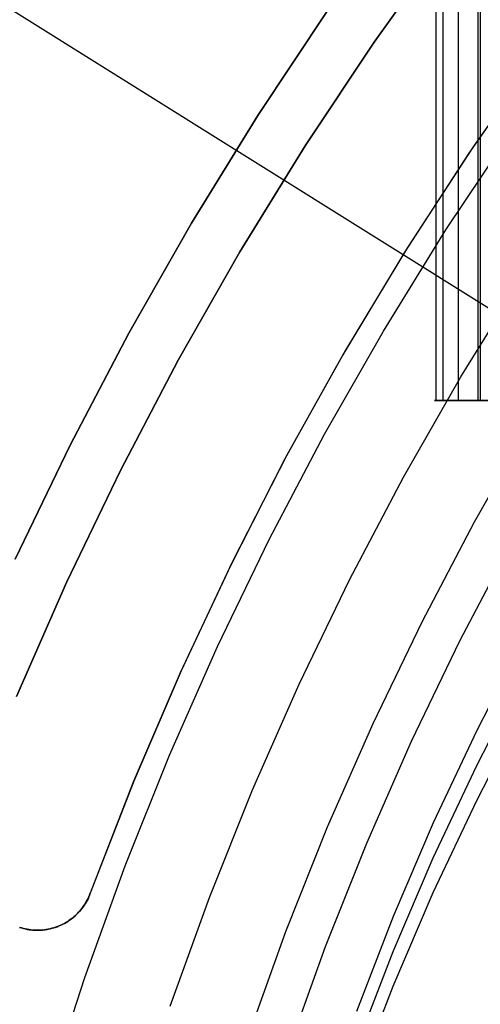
# Model space of a CAD drawing. Header units: millimetres. Extents: x 6038 to 7358, y -8545 to -7225.
# Tile 88 of 256: x 6639.35 to 6647.53, y -7865.38 to -7847.91. Entities that reach past the tile are written whole.
import ezdxf

# ---------------------------------------------------------------- set-up
doc = ezdxf.new("R2010")
doc.units = ezdxf.units.MM
doc.layers.add('color', color=7, linetype='Continuous')
doc.layers.add('luz', color=7, linetype='Continuous')

msp = doc.modelspace()

# ---------------------------------------------------------------- linework, layer by layer
at = {"color": 7, "true_color": 0xffffff}
for p, q in [((6646.744, -7224.667, 55.905), (6646.744, -7854.667, 55.905)), ((6646.744, -7224.667, 55.905), (6646.744, -7854.667, 55.905)), ((6646.87, -7854.667, 56.66), (6646.87, -7224.667, 56.66)), ((6647.138, -7224.667, 54.2), (6647.138, -7854.667, 54.2)), ((6647.493, -7854.667, 57.105), (6647.493, -7224.667, 57.105)), ((6647.493, -7854.667, 57.105), (6647.493, -7224.667, 57.105)), ((6647.531, -7224.667, 52.495), (6647.531, -7854.667, 52.495)), ((6647.531, -7224.667, 52.495), (6647.531, -7854.667, 52.495)), ((6646.932, -7846.514, 231.716), (6645.645, -7848.31, 231.716)), ((6645.645, -7848.31, 259.6), (6646.932, -7846.514, 259.6)), ((6646.932, -7846.514, 231.716), (6645.645, -7848.31, 231.716)), ((6646.932, -7846.514, 245.658), (6645.645, -7848.31, 245.658)), ((6645.645, -7848.31, 259.6), (6646.932, -7846.514, 259.6)), ((6643.58, -7849.611, 259.6), (6644.822, -7847.742, 259.6)), ((6644.822, -7847.742, 231.716), (6643.58, -7849.611, 231.716)), ((6644.822, -7847.742, 245.658), (6643.58, -7849.611, 245.658)), ((6644.822, -7847.742, 231.716), (6643.58, -7849.611, 231.716)), ((6643.58, -7849.611, 259.6), (6644.822, -7847.742, 259.6)), ((6645.645, -7848.31, 231.716), (6644.422, -7850.15, 231.716)), ((6644.422, -7850.15, 259.6), (6645.645, -7848.31, 259.6)), ((6645.645, -7848.31, 231.716), (6644.422, -7850.15, 231.716)), ((6645.645, -7848.31, 245.658), (6644.422, -7850.15, 245.658)), ((6644.422, -7850.15, 259.6), (6645.645, -7848.31, 259.6)), ((6642.402, -7851.521, 259.6), (6643.58, -7849.611, 259.6)), ((6643.58, -7849.611, 231.716), (6642.402, -7851.521, 231.716)), ((6643.58, -7849.611, 245.658), (6642.402, -7851.521, 245.658)), ((6643.58, -7849.611, 231.716), (6642.402, -7851.521, 231.716)), ((6642.402, -7851.521, 259.6), (6643.58, -7849.611, 259.6)), ((6644.422, -7850.15, 231.716), (6643.263, -7852.031, 231.716)), ((6643.263, -7852.031, 259.6), (6644.422, -7850.15, 259.6)), ((6644.422, -7850.15, 231.716), (6643.263, -7852.031, 231.716)), ((6644.422, -7850.15, 245.658), (6643.263, -7852.031, 245.658)), ((6643.263, -7852.031, 259.6), (6644.422, -7850.15, 259.6)), ((6641.292, -7853.471, 259.6), (6642.402, -7851.521, 259.6)), ((6642.402, -7851.521, 231.716), (6641.292, -7853.471, 231.716)), ((6642.402, -7851.521, 245.658), (6641.292, -7853.471, 245.658)), ((6642.402, -7851.521, 231.716), (6641.292, -7853.471, 231.716)), ((6641.292, -7853.471, 259.6), (6642.402, -7851.521, 259.6)), ((6643.263, -7852.031, 231.716), (6642.169, -7853.951, 231.716)), ((6642.169, -7853.951, 259.6), (6643.263, -7852.031, 259.6)), ((6643.263, -7852.031, 231.716), (6642.169, -7853.951, 231.716)), ((6643.263, -7852.031, 245.658), (6642.169, -7853.951, 245.658)), ((6642.169, -7853.951, 259.6), (6643.263, -7852.031, 259.6)), ((6640.249, -7855.457, 259.6), (6641.292, -7853.471, 259.6)), ((6641.292, -7853.471, 231.716), (6640.249, -7855.457, 231.716)), ((6641.292, -7853.471, 245.658), (6640.249, -7855.457, 245.658)), ((6641.292, -7853.471, 231.716), (6640.249, -7855.457, 231.716)), ((6640.249, -7855.457, 259.6), (6641.292, -7853.471, 259.6)), ((6642.169, -7853.951, 231.716), (6641.142, -7855.907, 231.716)), ((6641.142, -7855.907, 259.6), (6642.169, -7853.951, 259.6)), ((6642.169, -7853.951, 231.716), (6641.142, -7855.907, 231.716)), ((6642.169, -7853.951, 245.658), (6641.142, -7855.907, 245.658)), ((6641.142, -7855.907, 259.6), (6642.169, -7853.951, 259.6)), ((6646.719, -7854.667, 56.108), (6646.718, -7854.667, 56.143)), ((6646.718, -7854.667, 56.143), (6646.719, -7854.667, 56.177)), ((6646.719, -7854.667, 56.108), (6646.718, -7854.667, 56.143)), ((6646.718, -7854.667, 56.143), (6646.719, -7854.667, 56.177)), ((6646.72, -7854.667, 56.074), (6646.719, -7854.667, 56.108)), ((6646.719, -7854.667, 56.177), (6646.722, -7854.667, 56.211)), ((6646.72, -7854.667, 56.074), (6646.719, -7854.667, 56.108)), ((6646.719, -7854.667, 56.177), (6646.722, -7854.667, 56.211)), ((6646.722, -7854.667, 56.04), (6646.72, -7854.667, 56.074)), ((6646.722, -7854.667, 56.04), (6646.72, -7854.667, 56.074)), ((6646.726, -7854.667, 56.006), (6646.722, -7854.667, 56.04)), ((6646.722, -7854.667, 56.211), (6646.725, -7854.667, 56.245)), ((6646.726, -7854.667, 56.006), (6646.722, -7854.667, 56.04)), ((6646.722, -7854.667, 56.211), (6646.725, -7854.667, 56.245)), ((6646.725, -7854.667, 56.245), (6646.729, -7854.667, 56.279)), ((6646.725, -7854.667, 56.245), (6646.729, -7854.667, 56.279)), ((6646.731, -7854.667, 55.972), (6646.726, -7854.667, 56.006)), ((6646.731, -7854.667, 55.972), (6646.726, -7854.667, 56.006)), ((6646.729, -7854.667, 56.279), (6646.735, -7854.667, 56.312)), ((6646.729, -7854.667, 56.279), (6646.735, -7854.667, 56.312)), ((6646.737, -7854.667, 55.939), (6646.731, -7854.667, 55.972)), ((6646.737, -7854.667, 55.939), (6646.731, -7854.667, 55.972)), ((6646.735, -7854.667, 56.312), (6646.742, -7854.667, 56.346)), ((6646.735, -7854.667, 56.312), (6646.742, -7854.667, 56.346)), ((6646.744, -7854.667, 55.905), (6646.737, -7854.667, 55.939)), ((6646.744, -7854.667, 55.905), (6646.737, -7854.667, 55.939)), ((6646.742, -7854.667, 56.346), (6646.75, -7854.667, 56.379)), ((6646.742, -7854.667, 56.346), (6646.75, -7854.667, 56.379)), ((6647.531, -7854.667, 52.495), (6646.744, -7854.667, 55.905)), ((6647.531, -7854.667, 52.495), (6646.744, -7854.667, 55.905)), ((6646.75, -7854.667, 56.379), (6646.759, -7854.667, 56.412)), ((6646.75, -7854.667, 56.379), (6646.759, -7854.667, 56.412)), ((6646.759, -7854.667, 56.412), (6646.769, -7854.667, 56.444)), ((6646.759, -7854.667, 56.412), (6646.769, -7854.667, 56.444)), ((6646.769, -7854.667, 56.444), (6646.78, -7854.667, 56.477)), ((6646.769, -7854.667, 56.444), (6646.78, -7854.667, 56.477)), ((6646.78, -7854.667, 56.477), (6646.793, -7854.667, 56.509)), ((6646.78, -7854.667, 56.477), (6646.793, -7854.667, 56.509)), ((6646.793, -7854.667, 56.509), (6646.806, -7854.667, 56.54)), ((6646.793, -7854.667, 56.509), (6646.806, -7854.667, 56.54)), ((6646.806, -7854.667, 56.54), (6646.821, -7854.667, 56.571)), ((6646.806, -7854.667, 56.54), (6646.821, -7854.667, 56.571)), ((6646.821, -7854.667, 56.571), (6646.836, -7854.667, 56.601)), ((6646.821, -7854.667, 56.571), (6646.836, -7854.667, 56.601)), ((6646.836, -7854.667, 56.601), (6646.853, -7854.667, 56.631)), ((6646.836, -7854.667, 56.601), (6646.853, -7854.667, 56.631)), ((6646.853, -7854.667, 56.631), (6646.87, -7854.667, 56.66)), ((6646.853, -7854.667, 56.631), (6646.87, -7854.667, 56.66)), ((6646.87, -7854.667, 56.66), (6646.889, -7854.667, 56.689)), ((6646.87, -7854.667, 56.66), (6646.889, -7854.667, 56.689)), ((6646.889, -7854.667, 56.689), (6646.908, -7854.667, 56.717)), ((6646.889, -7854.667, 56.689), (6646.908, -7854.667, 56.717)), ((6646.908, -7854.667, 56.717), (6646.929, -7854.667, 56.744)), ((6646.908, -7854.667, 56.717), (6646.929, -7854.667, 56.744)), ((6646.929, -7854.667, 56.744), (6646.95, -7854.667, 56.771)), ((6646.929, -7854.667, 56.744), (6646.95, -7854.667, 56.771)), ((6654.455, -7854.667, 55.023), (6646.948, -7854.667, 55.023)), ((6646.95, -7854.667, 56.771), (6646.973, -7854.667, 56.797)), ((6646.95, -7854.667, 56.771), (6646.973, -7854.667, 56.797)), ((6646.973, -7854.667, 56.797), (6646.996, -7854.667, 56.822)), ((6646.973, -7854.667, 56.797), (6646.996, -7854.667, 56.822)), ((6646.996, -7854.667, 56.822), (6647.02, -7854.667, 56.846)), ((6646.996, -7854.667, 56.822), (6647.02, -7854.667, 56.846)), ((6647.02, -7854.667, 56.846), (6647.045, -7854.667, 56.869)), ((6647.02, -7854.667, 56.846), (6647.045, -7854.667, 56.869)), ((6647.045, -7854.667, 56.869), (6647.07, -7854.667, 56.892)), ((6647.045, -7854.667, 56.869), (6647.07, -7854.667, 56.892)), ((6647.07, -7854.667, 56.892), (6647.097, -7854.667, 56.914)), ((6647.07, -7854.667, 56.892), (6647.097, -7854.667, 56.914)), ((6647.097, -7854.667, 56.914), (6647.124, -7854.667, 56.934)), ((6647.097, -7854.667, 56.914), (6647.124, -7854.667, 56.934)), ((6647.124, -7854.667, 56.934), (6647.152, -7854.667, 56.954)), ((6647.124, -7854.667, 56.934), (6647.152, -7854.667, 56.954)), ((6647.152, -7854.667, 56.954), (6647.18, -7854.667, 56.973)), ((6647.152, -7854.667, 56.954), (6647.18, -7854.667, 56.973)), ((6647.18, -7854.667, 56.973), (6647.209, -7854.667, 56.991)), ((6647.18, -7854.667, 56.973), (6647.209, -7854.667, 56.991)), ((6647.209, -7854.667, 56.991), (6647.239, -7854.667, 57.008)), ((6647.209, -7854.667, 56.991), (6647.239, -7854.667, 57.008)), ((6647.239, -7854.667, 57.008), (6647.269, -7854.667, 57.024)), ((6647.239, -7854.667, 57.008), (6647.269, -7854.667, 57.024)), ((6647.269, -7854.667, 57.024), (6647.3, -7854.667, 57.039)), ((6647.269, -7854.667, 57.024), (6647.3, -7854.667, 57.039)), ((6647.3, -7854.667, 57.039), (6647.331, -7854.667, 57.052)), ((6647.3, -7854.667, 57.039), (6647.331, -7854.667, 57.052)), ((6647.331, -7854.667, 57.052), (6647.363, -7854.667, 57.065)), ((6647.331, -7854.667, 57.052), (6647.363, -7854.667, 57.065)), ((6647.363, -7854.667, 57.065), (6647.395, -7854.667, 57.077)), ((6647.363, -7854.667, 57.065), (6647.395, -7854.667, 57.077)), ((6647.395, -7854.667, 57.077), (6647.427, -7854.667, 57.087)), ((6647.395, -7854.667, 57.077), (6647.427, -7854.667, 57.087)), ((6647.427, -7854.667, 57.087), (6647.46, -7854.667, 57.097)), ((6647.427, -7854.667, 57.087), (6647.46, -7854.667, 57.097)), ((6647.46, -7854.667, 57.097), (6647.493, -7854.667, 57.105)), ((6647.46, -7854.667, 57.097), (6647.493, -7854.667, 57.105)), ((6647.493, -7854.667, 57.105), (6653.646, -7854.667, 58.525)), ((6647.493, -7854.667, 57.105), (6653.646, -7854.667, 58.525)), ((6647.54, -7854.667, 52.462), (6647.531, -7854.667, 52.495)), ((6647.54, -7854.667, 52.462), (6647.531, -7854.667, 52.495)), ((6648.413, -7855.084, 211.366), (6647.421, -7856.824, 211.366)), ((6639.275, -7857.479, 259.6), (6640.249, -7855.457, 259.6)), ((6640.249, -7855.457, 231.716), (6639.275, -7857.479, 231.716)), ((6640.249, -7855.457, 245.658), (6639.275, -7857.479, 245.658)), ((6640.249, -7855.457, 231.716), (6639.275, -7857.479, 231.716)), ((6639.275, -7857.479, 259.6), (6640.249, -7855.457, 259.6)), ((6641.142, -7855.907, 231.716), (6640.184, -7857.897, 231.716)), ((6640.184, -7857.897, 259.6), (6641.142, -7855.907, 259.6)), ((6641.142, -7855.907, 231.716), (6640.184, -7857.897, 231.716)), ((6641.142, -7855.907, 245.658), (6640.184, -7857.897, 245.658)), ((6640.184, -7857.897, 259.6), (6641.142, -7855.907, 259.6)), ((6647.421, -7856.824, 211.366), (6646.49, -7858.597, 211.366)), ((6648.08, -7857.184, 212.03), (6647.162, -7858.935, 212.03)), ((6640.184, -7857.897, 231.716), (6639.294, -7859.92, 231.716)), ((6639.294, -7859.92, 259.6), (6640.184, -7857.897, 259.6)), ((6640.184, -7857.897, 231.716), (6639.294, -7859.92, 231.716)), ((6640.184, -7857.897, 245.658), (6639.294, -7859.92, 245.658)), ((6639.294, -7859.92, 259.6), (6640.184, -7857.897, 259.6)), ((6646.49, -7858.597, 211.366), (6645.622, -7860.401, 211.366)), ((6647.162, -7858.935, 212.03), (6646.304, -7860.716, 212.03)), ((6648.293, -7858.912, 69.139), (6647.467, -7860.522, 68.768)), ((6648.293, -7858.912, 69.139), (6647.467, -7860.522, 68.768)), ((6647.467, -7861.141, 71.447), (6648.293, -7859.531, 71.819)), ((6647.467, -7861.76, 74.127), (6648.293, -7860.15, 74.498)), ((6647.467, -7861.76, 74.127), (6648.293, -7860.15, 74.498)), ((6645.622, -7860.401, 211.366), (6644.815, -7862.235, 211.366)), ((6647.467, -7860.522, 68.768), (6646.697, -7862.159, 68.39)), ((6647.467, -7860.522, 68.768), (6646.697, -7862.159, 68.39)), ((6646.304, -7860.716, 212.03), (6645.508, -7862.525, 212.03)), ((6646.697, -7862.778, 71.069), (6647.467, -7861.141, 71.447)), ((6646.697, -7863.396, 73.749), (6647.467, -7861.76, 74.127)), ((6646.697, -7863.396, 73.749), (6647.467, -7861.76, 74.127)), ((6646.697, -7862.159, 68.39), (6645.986, -7863.821, 68.006)), ((6646.697, -7862.159, 68.39), (6645.986, -7863.821, 68.006)), ((6644.815, -7862.235, 211.366), (6644.073, -7864.095, 211.366)), ((6645.508, -7862.525, 212.03), (6644.775, -7864.361, 212.03)), ((6645.986, -7864.439, 70.686), (6646.697, -7862.778, 71.069)), ((6645.986, -7865.058, 73.365), (6646.697, -7863.396, 73.749)), ((6645.986, -7865.058, 73.365), (6646.697, -7863.396, 73.749)), ((6645.986, -7863.821, 68.006), (6645.334, -7865.505, 67.617)), ((6645.986, -7863.821, 68.006), (6645.334, -7865.505, 67.617)), ((6644.073, -7864.095, 211.366), (6643.395, -7865.979, 211.366)), ((6644.775, -7864.361, 212.03), (6644.106, -7866.221, 212.03)), ((6645.334, -7866.124, 70.297), (6645.986, -7864.439, 70.686)), ((6645.334, -7866.742, 72.976), (6645.986, -7865.058, 73.365)), ((6645.334, -7866.742, 72.976), (6645.986, -7865.058, 73.365))]:
    msp.add_line(p, q, dxfattribs=at)
at = {"layer": 'color', "color": 254, "true_color": 0xcad1ee}
for p, q in [((6648.542, -7848.546, 28.2), (6647.33, -7850.277, 28.2)), ((6648.542, -7848.546, 29.25), (6647.33, -7850.277, 29.25)), ((6648.542, -7848.546, 28.2), (6647.33, -7850.277, 28.2)), ((6648.63, -7848.423, 30.3), (6647.404, -7850.167, 30.3)), ((6648.63, -7848.423, 30.3), (6647.404, -7850.167, 30.3)), ((6646.92, -7851.642, 26.2), (6648.09, -7849.888, 26.2)), ((6646.92, -7851.642, 26.2), (6648.09, -7849.888, 26.2)), ((6647.33, -7850.277, 28.2), (6646.179, -7852.048, 28.2)), ((6647.33, -7850.277, 29.25), (6646.179, -7852.048, 29.25)), ((6647.33, -7850.277, 28.2), (6646.179, -7852.048, 28.2)), ((6647.404, -7850.167, 30.3), (6646.239, -7851.952, 30.3)), ((6647.404, -7850.167, 30.3), (6646.239, -7851.952, 30.3)), ((6645.811, -7853.436, 26.2), (6646.92, -7851.642, 26.2)), ((6645.811, -7853.436, 26.2), (6646.92, -7851.642, 26.2)), ((6646.179, -7852.048, 28.2), (6645.09, -7853.858, 28.2)), ((6646.179, -7852.048, 29.25), (6645.09, -7853.858, 29.25)), ((6646.179, -7852.048, 28.2), (6645.09, -7853.858, 28.2)), ((6646.239, -7851.952, 30.3), (6645.137, -7853.776, 30.3)), ((6646.239, -7851.952, 30.3), (6645.137, -7853.776, 30.3)), ((6647.187, -7854.246, 26.2), (6648.267, -7852.499, 26.2)), ((6647.187, -7854.246, 28.2), (6648.267, -7852.499, 28.2)), ((6647.187, -7854.246, 26.2), (6648.267, -7852.499, 26.2)), ((6647.187, -7854.246, 27.2), (6648.267, -7852.499, 27.2)), ((6647.187, -7854.246, 28.2), (6648.267, -7852.499, 28.2)), ((6644.764, -7855.267, 26.2), (6645.811, -7853.436, 26.2)), ((6644.764, -7855.267, 26.2), (6645.811, -7853.436, 26.2)), ((6645.137, -7853.776, 30.3), (6644.098, -7855.638, 30.3)), ((6645.137, -7853.776, 30.3), (6644.098, -7855.638, 30.3)), ((6645.09, -7853.858, 28.2), (6644.063, -7855.704, 28.2)), ((6645.09, -7853.858, 29.25), (6644.063, -7855.704, 29.25)), ((6645.09, -7853.858, 28.2), (6644.063, -7855.704, 28.2)), ((6646.167, -7856.029, 26.2), (6647.187, -7854.246, 26.2)), ((6646.167, -7856.029, 28.2), (6647.187, -7854.246, 28.2)), ((6646.167, -7856.029, 26.2), (6647.187, -7854.246, 26.2)), ((6646.167, -7856.029, 27.2), (6647.187, -7854.246, 27.2)), ((6646.167, -7856.029, 28.2), (6647.187, -7854.246, 28.2)), ((6643.781, -7857.133, 26.2), (6644.764, -7855.267, 26.2)), ((6643.781, -7857.133, 26.2), (6644.764, -7855.267, 26.2)), ((6644.063, -7855.704, 28.2), (6643.1, -7857.585, 28.2)), ((6644.063, -7855.704, 29.25), (6643.1, -7857.585, 29.25)), ((6644.063, -7855.704, 28.2), (6643.1, -7857.585, 28.2)), ((6644.098, -7855.638, 30.3), (6643.125, -7857.534, 30.3)), ((6644.098, -7855.638, 30.3), (6643.125, -7857.534, 30.3)), ((6645.21, -7857.846, 26.2), (6646.167, -7856.029, 26.2)), ((6645.21, -7857.846, 28.2), (6646.167, -7856.029, 28.2)), ((6645.21, -7857.846, 26.2), (6646.167, -7856.029, 26.2)), ((6645.21, -7857.846, 27.2), (6646.167, -7856.029, 27.2)), ((6645.21, -7857.846, 28.2), (6646.167, -7856.029, 28.2)), ((6642.863, -7859.032, 26.2), (6643.781, -7857.133, 26.2)), ((6642.863, -7859.032, 26.2), (6643.781, -7857.133, 26.2)), ((6643.1, -7857.585, 28.2), (6642.202, -7859.498, 28.2)), ((6643.1, -7857.585, 29.25), (6642.202, -7859.498, 29.25)), ((6643.1, -7857.585, 28.2), (6642.202, -7859.498, 28.2)), ((6643.125, -7857.534, 30.3), (6642.218, -7859.463, 30.3)), ((6643.125, -7857.534, 30.3), (6642.218, -7859.463, 30.3)), ((6644.316, -7859.696, 26.2), (6645.21, -7857.846, 26.2)), ((6644.316, -7859.696, 28.2), (6645.21, -7857.846, 28.2)), ((6644.316, -7859.696, 26.2), (6645.21, -7857.846, 26.2)), ((6644.316, -7859.696, 27.2), (6645.21, -7857.846, 27.2)), ((6644.316, -7859.696, 28.2), (6645.21, -7857.846, 28.2)), ((6642.012, -7860.961, 26.2), (6642.863, -7859.032, 26.2)), ((6642.012, -7860.961, 26.2), (6642.863, -7859.032, 26.2)), ((6642.202, -7859.498, 28.2), (6641.371, -7861.44, 28.2)), ((6642.202, -7859.498, 29.25), (6641.371, -7861.44, 29.25)), ((6642.202, -7859.498, 28.2), (6641.371, -7861.44, 28.2)), ((6642.218, -7859.463, 30.3), (6641.378, -7861.422, 30.3)), ((6642.218, -7859.463, 30.3), (6641.378, -7861.422, 30.3)), ((6643.487, -7861.575, 26.2), (6644.316, -7859.696, 26.2)), ((6643.487, -7861.575, 28.2), (6644.316, -7859.696, 28.2)), ((6643.487, -7861.575, 26.2), (6644.316, -7859.696, 26.2)), ((6643.487, -7861.575, 27.2), (6644.316, -7859.696, 27.2)), ((6643.487, -7861.575, 28.2), (6644.316, -7859.696, 28.2)), ((6641.227, -7862.919, 26.2), (6642.012, -7860.961, 26.2)), ((6641.227, -7862.919, 26.2), (6642.012, -7860.961, 26.2)), ((6641.378, -7861.422, 30.3), (6640.607, -7863.409, 30.3)), ((6641.378, -7861.422, 30.3), (6640.607, -7863.409, 30.3)), ((6641.371, -7861.44, 28.2), (6640.607, -7863.409, 28.2)), ((6641.371, -7861.44, 29.25), (6640.607, -7863.409, 29.25)), ((6641.371, -7861.44, 28.2), (6640.607, -7863.409, 28.2)), ((6642.722, -7863.481, 26.2), (6643.487, -7861.575, 26.2)), ((6642.722, -7863.481, 28.2), (6643.487, -7861.575, 28.2)), ((6642.722, -7863.481, 26.2), (6643.487, -7861.575, 26.2)), ((6642.722, -7863.481, 27.2), (6643.487, -7861.575, 27.2)), ((6642.722, -7863.481, 28.2), (6643.487, -7861.575, 28.2)), ((6640.51, -7864.902, 26.2), (6641.227, -7862.919, 26.2)), ((6640.51, -7864.902, 26.2), (6641.227, -7862.919, 26.2)), ((6640.607, -7863.409, 30.3), (6640.595, -7863.441, 30.3)), ((6640.595, -7863.44, 28.2), (6640.607, -7863.409, 28.2)), ((6640.595, -7863.441, 29.192), (6640.607, -7863.409, 29.192)), ((6640.607, -7863.409, 30.3), (6640.595, -7863.441, 30.3)), ((6640.595, -7863.44, 28.2), (6640.607, -7863.409, 28.2)), ((6640.607, -7863.409, 28.2), (6640.607, -7863.409, 30.3)), ((6640.607, -7863.409, 28.2), (6640.607, -7863.409, 30.3)), ((6640.517, -7863.593, 30.3), (6640.498, -7863.622, 30.3)), ((6640.498, -7863.622, 29.192), (6640.517, -7863.593, 29.192)), ((6640.517, -7863.593, 30.3), (6640.498, -7863.622, 30.3)), ((6640.502, -7863.616, 28.188), (6640.519, -7863.588, 28.191)), ((6640.502, -7863.616, 28.188), (6640.519, -7863.588, 28.191)), ((6640.534, -7863.564, 30.3), (6640.517, -7863.593, 30.3)), ((6640.517, -7863.593, 29.192), (6640.534, -7863.564, 29.192)), ((6640.534, -7863.564, 30.3), (6640.517, -7863.593, 30.3)), ((6640.519, -7863.588, 28.191), (6640.536, -7863.56, 28.194)), ((6640.519, -7863.588, 28.191), (6640.536, -7863.56, 28.194)), ((6640.551, -7863.534, 30.3), (6640.534, -7863.564, 30.3)), ((6640.534, -7863.564, 29.192), (6640.551, -7863.534, 29.192)), ((6640.551, -7863.534, 30.3), (6640.534, -7863.564, 30.3)), ((6640.536, -7863.56, 28.194), (6640.552, -7863.53, 28.196)), ((6640.536, -7863.56, 28.194), (6640.552, -7863.53, 28.196)), ((6640.567, -7863.504, 30.3), (6640.551, -7863.534, 30.3)), ((6640.551, -7863.534, 29.192), (6640.567, -7863.504, 29.192)), ((6640.567, -7863.504, 30.3), (6640.551, -7863.534, 30.3)), ((6640.552, -7863.53, 28.196), (6640.567, -7863.501, 28.198)), ((6640.552, -7863.53, 28.196), (6640.567, -7863.501, 28.198)), ((6640.567, -7863.501, 28.198), (6640.582, -7863.471, 28.199)), ((6640.567, -7863.501, 28.198), (6640.582, -7863.471, 28.199)), ((6640.581, -7863.473, 30.3), (6640.567, -7863.504, 30.3)), ((6640.567, -7863.504, 29.192), (6640.581, -7863.473, 29.192)), ((6640.581, -7863.473, 30.3), (6640.567, -7863.504, 30.3)), ((6640.595, -7863.441, 30.3), (6640.581, -7863.473, 30.3)), ((6640.581, -7863.473, 29.192), (6640.595, -7863.441, 29.192)), ((6640.595, -7863.441, 30.3), (6640.581, -7863.473, 30.3)), ((6640.582, -7863.471, 28.199), (6640.595, -7863.44, 28.2)), ((6640.582, -7863.471, 28.199), (6640.595, -7863.44, 28.2)), ((6642.024, -7865.413, 26.2), (6642.722, -7863.481, 26.2)), ((6642.024, -7865.413, 28.2), (6642.722, -7863.481, 28.2)), ((6642.024, -7865.413, 26.2), (6642.722, -7863.481, 26.2)), ((6642.024, -7865.413, 27.2), (6642.722, -7863.481, 27.2)), ((6642.024, -7865.413, 28.2), (6642.722, -7863.481, 28.2)), ((6640.367, -7863.78, 30.3), (6640.342, -7863.803, 30.3)), ((6640.342, -7863.803, 29.192), (6640.367, -7863.78, 29.192)), ((6640.367, -7863.78, 30.3), (6640.342, -7863.803, 30.3)), ((6640.354, -7863.792, 28.155), (6640.377, -7863.769, 28.161)), ((6640.354, -7863.792, 28.155), (6640.377, -7863.769, 28.161)), ((6640.391, -7863.755, 30.3), (6640.367, -7863.78, 30.3)), ((6640.367, -7863.78, 29.192), (6640.391, -7863.755, 29.192)), ((6640.391, -7863.755, 30.3), (6640.367, -7863.78, 30.3)), ((6640.377, -7863.769, 28.161), (6640.4, -7863.746, 28.166)), ((6640.377, -7863.769, 28.161), (6640.4, -7863.746, 28.166)), ((6640.414, -7863.73, 30.3), (6640.391, -7863.755, 30.3)), ((6640.391, -7863.755, 29.192), (6640.414, -7863.73, 29.192)), ((6640.414, -7863.73, 30.3), (6640.391, -7863.755, 30.3)), ((6640.4, -7863.746, 28.166), (6640.422, -7863.721, 28.172)), ((6640.4, -7863.746, 28.166), (6640.422, -7863.721, 28.172)), ((6640.436, -7863.704, 30.3), (6640.414, -7863.73, 30.3)), ((6640.414, -7863.73, 29.192), (6640.436, -7863.704, 29.192)), ((6640.436, -7863.704, 30.3), (6640.414, -7863.73, 30.3)), ((6640.422, -7863.721, 28.172), (6640.443, -7863.696, 28.176)), ((6640.422, -7863.721, 28.172), (6640.443, -7863.696, 28.176)), ((6640.458, -7863.678, 30.3), (6640.436, -7863.704, 30.3)), ((6640.436, -7863.704, 29.192), (6640.458, -7863.678, 29.192)), ((6640.458, -7863.678, 30.3), (6640.436, -7863.704, 30.3)), ((6640.443, -7863.696, 28.176), (6640.463, -7863.67, 28.181)), ((6640.443, -7863.696, 28.176), (6640.463, -7863.67, 28.181)), ((6640.478, -7863.65, 30.3), (6640.458, -7863.678, 30.3)), ((6640.458, -7863.678, 29.192), (6640.478, -7863.65, 29.192)), ((6640.478, -7863.65, 30.3), (6640.458, -7863.678, 30.3)), ((6640.463, -7863.67, 28.181), (6640.483, -7863.643, 28.185)), ((6640.463, -7863.67, 28.181), (6640.483, -7863.643, 28.185)), ((6640.498, -7863.622, 30.3), (6640.478, -7863.65, 30.3)), ((6640.478, -7863.65, 29.192), (6640.498, -7863.622, 29.192)), ((6640.498, -7863.622, 30.3), (6640.478, -7863.65, 30.3)), ((6640.483, -7863.643, 28.185), (6640.502, -7863.616, 28.188)), ((6640.483, -7863.643, 28.185), (6640.502, -7863.616, 28.188)), ((6640.147, -7863.942, 30.3), (6640.117, -7863.958, 30.3)), ((6640.117, -7863.958, 29.192), (6640.147, -7863.942, 29.192)), ((6640.147, -7863.942, 30.3), (6640.117, -7863.958, 30.3)), ((6640.117, -7863.958, 28.083), (6640.145, -7863.943, 28.092)), ((6640.117, -7863.958, 28.083), (6640.145, -7863.943, 28.092)), ((6640.145, -7863.943, 28.092), (6640.173, -7863.928, 28.101)), ((6640.145, -7863.943, 28.092), (6640.173, -7863.928, 28.101)), ((6640.177, -7863.925, 30.3), (6640.147, -7863.942, 30.3)), ((6640.147, -7863.942, 29.192), (6640.177, -7863.925, 29.192)), ((6640.177, -7863.925, 30.3), (6640.147, -7863.942, 30.3)), ((6640.173, -7863.928, 28.101), (6640.201, -7863.911, 28.11)), ((6640.173, -7863.928, 28.101), (6640.201, -7863.911, 28.11)), ((6640.206, -7863.907, 30.3), (6640.177, -7863.925, 30.3)), ((6640.177, -7863.925, 29.192), (6640.206, -7863.907, 29.192)), ((6640.206, -7863.907, 30.3), (6640.177, -7863.925, 30.3)), ((6640.201, -7863.911, 28.11), (6640.228, -7863.894, 28.118)), ((6640.201, -7863.911, 28.11), (6640.228, -7863.894, 28.118)), ((6640.234, -7863.888, 30.3), (6640.206, -7863.907, 30.3)), ((6640.206, -7863.907, 29.192), (6640.234, -7863.888, 29.192)), ((6640.234, -7863.888, 30.3), (6640.206, -7863.907, 30.3)), ((6640.228, -7863.894, 28.118), (6640.254, -7863.875, 28.126)), ((6640.228, -7863.894, 28.118), (6640.254, -7863.875, 28.126)), ((6640.262, -7863.868, 30.3), (6640.234, -7863.888, 30.3)), ((6640.234, -7863.888, 29.192), (6640.262, -7863.868, 29.192)), ((6640.262, -7863.868, 30.3), (6640.234, -7863.888, 30.3)), ((6640.254, -7863.875, 28.126), (6640.28, -7863.856, 28.134)), ((6640.254, -7863.875, 28.126), (6640.28, -7863.856, 28.134)), ((6640.29, -7863.847, 30.3), (6640.262, -7863.868, 30.3)), ((6640.262, -7863.868, 29.192), (6640.29, -7863.847, 29.192)), ((6640.29, -7863.847, 30.3), (6640.262, -7863.868, 30.3)), ((6640.28, -7863.856, 28.134), (6640.305, -7863.835, 28.141)), ((6640.28, -7863.856, 28.134), (6640.305, -7863.835, 28.141)), ((6640.316, -7863.826, 30.3), (6640.29, -7863.847, 30.3)), ((6640.29, -7863.847, 29.192), (6640.316, -7863.826, 29.192)), ((6640.316, -7863.826, 30.3), (6640.29, -7863.847, 30.3)), ((6640.305, -7863.835, 28.141), (6640.33, -7863.814, 28.148)), ((6640.305, -7863.835, 28.141), (6640.33, -7863.814, 28.148)), ((6640.342, -7863.803, 30.3), (6640.316, -7863.826, 30.3)), ((6640.316, -7863.826, 29.192), (6640.342, -7863.803, 29.192)), ((6640.342, -7863.803, 30.3), (6640.316, -7863.826, 30.3)), ((6640.33, -7863.814, 28.148), (6640.354, -7863.792, 28.155)), ((6640.33, -7863.814, 28.148), (6640.354, -7863.792, 28.155)), ((6639.386, -7864.023, 30.3), (6639.353, -7864.013, 30.3)), ((6639.353, -7864.013, 27.784), (6639.387, -7864.023, 27.799)), ((6639.386, -7864.023, 30.3), (6639.353, -7864.013, 30.3)), ((6639.353, -7864.013, 27.784), (6639.387, -7864.023, 27.799)), ((6639.353, -7864.013, 29.042), (6639.386, -7864.023, 29.042)), ((6639.419, -7864.032, 30.3), (6639.386, -7864.023, 30.3)), ((6639.419, -7864.032, 30.3), (6639.386, -7864.023, 30.3)), ((6639.386, -7864.023, 29.042), (6639.419, -7864.032, 29.042)), ((6639.387, -7864.023, 27.799), (6639.421, -7864.033, 27.814)), ((6639.387, -7864.023, 27.799), (6639.421, -7864.033, 27.814)), ((6639.452, -7864.04, 30.3), (6639.419, -7864.032, 30.3)), ((6639.452, -7864.04, 30.3), (6639.419, -7864.032, 30.3)), ((6639.419, -7864.032, 29.042), (6639.452, -7864.04, 29.042)), ((6639.421, -7864.033, 27.814), (6639.455, -7864.041, 27.829)), ((6639.421, -7864.033, 27.814), (6639.455, -7864.041, 27.829)), ((6639.485, -7864.047, 30.3), (6639.452, -7864.04, 30.3)), ((6639.485, -7864.047, 30.3), (6639.452, -7864.04, 30.3)), ((6639.452, -7864.04, 29.042), (6639.485, -7864.047, 29.042)), ((6639.455, -7864.041, 27.829), (6639.489, -7864.048, 27.844)), ((6639.455, -7864.041, 27.829), (6639.489, -7864.048, 27.844)), ((6639.519, -7864.052, 30.3), (6639.485, -7864.047, 30.3)), ((6639.519, -7864.052, 30.3), (6639.485, -7864.047, 30.3)), ((6639.485, -7864.047, 29.042), (6639.519, -7864.052, 29.042)), ((6639.489, -7864.048, 27.844), (6639.524, -7864.054, 27.859)), ((6639.489, -7864.048, 27.844), (6639.524, -7864.054, 27.859)), ((6639.553, -7864.057, 30.3), (6639.519, -7864.052, 30.3)), ((6639.553, -7864.057, 30.3), (6639.519, -7864.052, 30.3)), ((6639.519, -7864.052, 29.042), (6639.553, -7864.057, 29.042)), ((6639.524, -7864.054, 27.859), (6639.559, -7864.058, 27.873)), ((6639.524, -7864.054, 27.859), (6639.559, -7864.058, 27.873)), ((6639.587, -7864.06, 30.3), (6639.553, -7864.057, 30.3)), ((6639.587, -7864.06, 30.3), (6639.553, -7864.057, 30.3)), ((6639.553, -7864.057, 29.042), (6639.587, -7864.06, 29.042)), ((6639.559, -7864.058, 27.873), (6639.594, -7864.061, 27.888)), ((6639.559, -7864.058, 27.873), (6639.594, -7864.061, 27.888)), ((6639.621, -7864.063, 30.3), (6639.587, -7864.06, 30.3)), ((6639.621, -7864.063, 30.3), (6639.587, -7864.06, 30.3)), ((6639.587, -7864.06, 29.042), (6639.621, -7864.063, 29.042)), ((6639.594, -7864.061, 27.888), (6639.63, -7864.063, 27.902)), ((6639.594, -7864.061, 27.888), (6639.63, -7864.063, 27.902)), ((6639.655, -7864.064, 30.3), (6639.621, -7864.063, 30.3)), ((6639.655, -7864.064, 30.3), (6639.621, -7864.063, 30.3)), ((6639.621, -7864.063, 29.042), (6639.655, -7864.064, 29.042)), ((6639.63, -7864.063, 27.902), (6639.665, -7864.064, 27.917)), ((6639.63, -7864.063, 27.902), (6639.665, -7864.064, 27.917)), ((6639.689, -7864.063, 30.3), (6639.655, -7864.064, 30.3)), ((6639.689, -7864.063, 30.3), (6639.655, -7864.064, 30.3)), ((6639.655, -7864.064, 29.042), (6639.689, -7864.063, 29.042)), ((6639.665, -7864.064, 27.917), (6639.7, -7864.063, 27.931)), ((6639.665, -7864.064, 27.917), (6639.7, -7864.063, 27.931)), ((6639.723, -7864.062, 30.3), (6639.689, -7864.063, 30.3)), ((6639.723, -7864.062, 30.3), (6639.689, -7864.063, 30.3)), ((6639.689, -7864.063, 29.042), (6639.723, -7864.062, 29.042)), ((6639.7, -7864.063, 27.931), (6639.736, -7864.061, 27.945)), ((6639.7, -7864.063, 27.931), (6639.736, -7864.061, 27.945)), ((6639.757, -7864.06, 30.3), (6639.723, -7864.062, 30.3)), ((6639.757, -7864.06, 30.3), (6639.723, -7864.062, 30.3)), ((6639.723, -7864.062, 29.042), (6639.757, -7864.06, 29.042)), ((6639.736, -7864.061, 27.945), (6639.771, -7864.058, 27.959)), ((6639.736, -7864.061, 27.945), (6639.771, -7864.058, 27.959)), ((6639.791, -7864.056, 30.3), (6639.757, -7864.06, 30.3)), ((6639.791, -7864.056, 30.3), (6639.757, -7864.06, 30.3)), ((6639.757, -7864.06, 29.042), (6639.791, -7864.056, 29.042)), ((6639.771, -7864.058, 27.959), (6639.807, -7864.054, 27.972)), ((6639.771, -7864.058, 27.959), (6639.807, -7864.054, 27.972)), ((6639.825, -7864.051, 30.3), (6639.791, -7864.056, 30.3)), ((6639.825, -7864.051, 30.3), (6639.791, -7864.056, 30.3)), ((6639.791, -7864.056, 29.042), (6639.825, -7864.051, 29.042)), ((6639.807, -7864.054, 27.972), (6639.842, -7864.048, 27.986)), ((6639.807, -7864.054, 27.972), (6639.842, -7864.048, 27.986)), ((6639.859, -7864.045, 30.3), (6639.825, -7864.051, 30.3)), ((6639.859, -7864.045, 30.3), (6639.825, -7864.051, 30.3)), ((6639.825, -7864.051, 29.042), (6639.859, -7864.045, 29.042)), ((6639.842, -7864.048, 27.986), (6639.877, -7864.041, 27.999)), ((6639.842, -7864.048, 27.986), (6639.877, -7864.041, 27.999)), ((6639.892, -7864.038, 30.3), (6639.859, -7864.045, 30.3)), ((6639.892, -7864.038, 30.3), (6639.859, -7864.045, 30.3)), ((6639.859, -7864.045, 29.042), (6639.892, -7864.038, 29.042)), ((6639.877, -7864.041, 27.999), (6639.912, -7864.033, 28.012)), ((6639.877, -7864.041, 27.999), (6639.912, -7864.033, 28.012)), ((6639.925, -7864.03, 30.3), (6639.892, -7864.038, 30.3)), ((6639.925, -7864.03, 30.3), (6639.892, -7864.038, 30.3)), ((6639.892, -7864.038, 29.042), (6639.925, -7864.03, 29.042)), ((6639.912, -7864.033, 28.012), (6639.947, -7864.023, 28.024)), ((6639.912, -7864.033, 28.012), (6639.947, -7864.023, 28.024)), ((6639.958, -7864.021, 30.3), (6639.925, -7864.03, 30.3)), ((6639.958, -7864.021, 30.3), (6639.925, -7864.03, 30.3)), ((6639.925, -7864.03, 29.042), (6639.958, -7864.021, 29.042)), ((6639.947, -7864.023, 28.024), (6639.982, -7864.013, 28.037)), ((6639.947, -7864.023, 28.024), (6639.982, -7864.013, 28.037)), ((6639.991, -7864.01, 30.3), (6639.958, -7864.021, 30.3)), ((6639.991, -7864.01, 30.3), (6639.958, -7864.021, 30.3)), ((6639.958, -7864.021, 29.042), (6639.991, -7864.01, 29.042)), ((6639.982, -7864.013, 28.037), (6640.016, -7864.001, 28.049)), ((6639.982, -7864.013, 28.037), (6640.016, -7864.001, 28.049)), ((6640.023, -7863.999, 30.3), (6639.991, -7864.01, 30.3)), ((6640.023, -7863.999, 30.3), (6639.991, -7864.01, 30.3)), ((6639.991, -7864.01, 29.042), (6640.023, -7863.999, 29.042)), ((6640.016, -7864.001, 28.049), (6640.05, -7863.988, 28.061)), ((6640.016, -7864.001, 28.049), (6640.05, -7863.988, 28.061)), ((6640.055, -7863.986, 30.3), (6640.023, -7863.999, 30.3)), ((6640.055, -7863.986, 30.3), (6640.023, -7863.999, 30.3)), ((6640.023, -7863.999, 29.042), (6640.055, -7863.986, 29.042)), ((6640.05, -7863.988, 28.061), (6640.083, -7863.973, 28.072)), ((6640.05, -7863.988, 28.061), (6640.083, -7863.973, 28.072)), ((6640.086, -7863.972, 30.3), (6640.055, -7863.986, 30.3)), ((6640.086, -7863.972, 30.3), (6640.055, -7863.986, 30.3)), ((6640.055, -7863.986, 29.042), (6640.086, -7863.972, 29.042)), ((6640.083, -7863.973, 28.072), (6640.117, -7863.958, 28.083)), ((6640.083, -7863.973, 28.072), (6640.117, -7863.958, 28.083)), ((6640.117, -7863.958, 30.3), (6640.086, -7863.972, 30.3)), ((6640.117, -7863.958, 30.3), (6640.086, -7863.972, 30.3)), ((6640.086, -7863.972, 29.042), (6640.117, -7863.958, 29.042)), ((6640.117, -7863.958, 30.3), (6640.117, -7863.958, 28.083)), ((6640.117, -7863.958, 28.083), (6640.117, -7863.958, 30.3)), ((6640.117, -7863.958, 30.3), (6640.117, -7863.958, 28.083)), ((6639.863, -7866.909, 26.2), (6640.51, -7864.902, 26.2)), ((6639.863, -7866.909, 26.2), (6640.51, -7864.902, 26.2))]:
    msp.add_line(p, q, dxfattribs=at)
at = {"layer": 'luz', "color": 254, "true_color": 0xcad1ee}
for p, q in [((6571.275, -7805.29, -34.05), (6825.358, -7964.043, -34.05)), ((6571.275, -7805.29, -32.55), (6825.358, -7964.043, -32.55))]:
    msp.add_line(p, q, dxfattribs=at)

doc.saveas('drawing.dxf')
